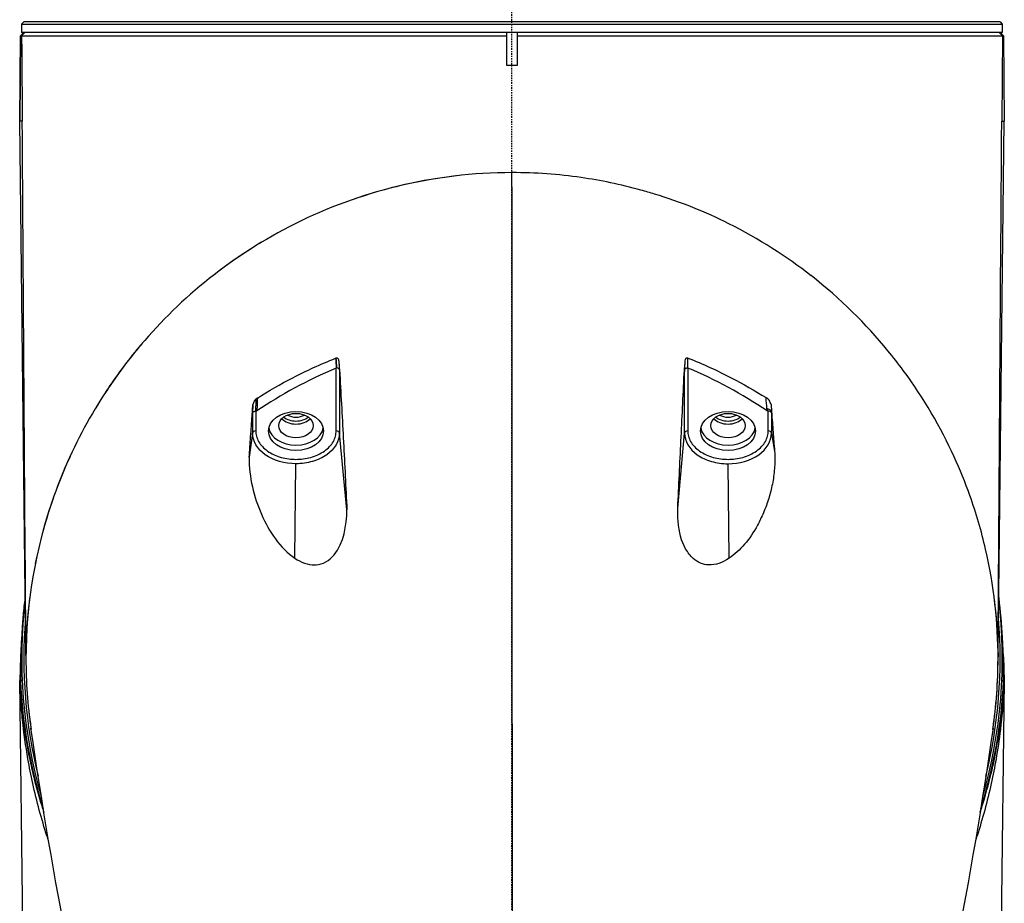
# Model space of a CAD drawing. Header units: millimetres. Extents: x 0 to 4378, y 0 to 2376.
# Tile 72 of 211: x 760 to 851, y 1545 to 1626. Entities that reach past the tile are written whole.
import ezdxf

# ---------------------------------------------------------------- set-up
doc = ezdxf.new("R2010")
doc.units = ezdxf.units.MM
doc.header["$LTSCALE"] = 0.2
doc.linetypes.add('CENTER2', pattern=[1.125, 0.75, -0.125, 0.125, -0.125])
doc.layers.add('02_Center Line', color=1, linetype='CENTER2')

# ---------------------------------------------------------------- blocks, each defined once
blk = doc.blocks.new('Blk$A18K1-2P24D')
for p, q in [((-45.2, 1038.85), (-45.4, 1038.65)), ((-45.4, 1038.65), (45.4, 1038.65)), ((-45.4, 1038.65), (-45.4, 1037.85)), ((45.2, 1038.85), (-45.2, 1038.85)), ((45.2, 1038.85), (45.4, 1038.65)), ((45.4, 1038.65), (45.4, 1037.85)), ((-45.514, 1037.55), (-45.583, 1029.65)), ((-45.583, 1029.65), (-45.514, 1037.55)), ((-45.216, 1037.85), (-45.514, 1037.55)), ((-45.512, 1037.552), (-45.514, 1037.55)), ((-45.514, 1037.55), (-45.404, 1037.55)), ((-45.514, 1037.55), (-45.514, 1037.55)), ((-45.404, 1037.55), (-45.107, 1037.85)), ((45.4, 1037.85), (-45.4, 1037.85)), ((-0.5, 1037.85), (-0.5, 1034.85)), ((0.5, 1034.85), (0.5, 1037.85)), ((45.404, 1037.55), (45.107, 1037.85)), ((45.514, 1037.55), (45.216, 1037.85)), ((45.404, 1037.55), (45.342, 1029.65)), ((45.404, 1037.55), (45.514, 1037.55)), ((45.512, 1037.552), (45.514, 1037.55)), ((45.514, 1037.55), (45.514, 1037.55)), ((45.514, 1037.55), (45.583, 1029.65)), ((45.514, 1037.55), (45.583, 1029.65)), ((-0.5, 1034.85), (0.5, 1034.85)), ((-45.342, 1029.65), (-45.583, 1029.65)), ((-45.007, 980.432), (-45.583, 1029.65)), ((45.007, 980.432), (45.583, 1029.65)), ((45.342, 1029.65), (45.583, 1029.65)), ((-16.28, 1000.963), (-16.28, 1006.788)), ((-15.981, 1006.647), (-15.936, 1006.199)), ((-15.98, 1006.647), (-15.98, 1000.766)), ((15.98, 1006.649), (15.941, 1006.212)), ((15.98, 1006.649), (16.038, 1007.293)), ((15.98, 1000.766), (15.98, 1006.649)), ((16.28, 1006.79), (16.28, 1000.963)), ((-23.99, 1003.405), (-24.02, 1002.631)), ((23.99, 1003.407), (24.016, 1002.753)), ((-24.02, 1002.631), (-24.054, 1002.36)), ((-24.02, 1002.631), (-24.02, 1000.766)), ((-23.72, 1002.789), (-23.72, 1000.963)), ((23.72, 1000.963), (23.72, 1002.798)), ((24.016, 1002.753), (24.041, 1002.573)), ((24.02, 1002.632), (24.02, 1000.766)), ((24.02, 1002.632), (24.053, 1002.403)), ((-24.02, 1000.766), (-24.335, 998.533)), ((-15.278, 993.651), (-15.98, 1000.766)), ((15.35, 993.827), (15.98, 1000.766)), ((24.02, 1000.766), (24.324, 998.88)), ((-20.105, 989.173), (-20, 997.923)), ((20.106, 989.171), (20, 997.923)), ((18.33, 988.56), (18.33, 988.56)), ((18.967, 988.65), (18.998, 988.65)), ((-45.404, 981.85), (-45.514, 980.03)), ((-45.404, 981.85), (-45.356, 981.848)), ((45.404, 981.85), (45.356, 981.848)), ((45.514, 980.03), (45.404, 981.85)), ((-45.514, 980.03), (-45.583, 977.85)), ((-45.514, 980.03), (-45.4, 980.026)), ((-45.514, 980.03), (-45.514, 977.85)), ((45.4, 980.026), (45.514, 980.03)), ((45.514, 977.85), (45.514, 980.03)), ((45.514, 980.03), (45.583, 977.85)), ((-45.514, 977.85), (-45.583, 977.85)), ((-45.043, 933.5), (-45.583, 977.85)), ((45.583, 977.85), (45.043, 933.5)), ((45.583, 977.85), (45.514, 977.85))]:
    blk.add_line(p, q)
for radius, start, end in [(45.4, 173.02976, 196.26605), (45.4, 343.73045, 6.97024), (45.2, 175.23705, 193.91479), (45.2, 346.08089, 4.76295), (45, 351.65402, 0), (45.558, 182.51612, 197.70943), (45.558, 342.28751, 357.48388), (45, 186.37994, 188.31739)]:
    blk.add_arc((0, 979.85), radius, start, end)
for centre, major_axis, ratio, start_param, end_param in [((-1.051, 774.759), (0.417, -1059.146), 0.001116, 1.728318, 1.809206), ((50.171, 1181.728), (-10.741, -382.366), 0.181324, 5.190022, 5.192675), ((-34.391, 952.653), (-1.311, -120.419), 0.163644, 2.038945, 2.047514), ((-40.695, 1157.791), (-26.111, 328.416), 0.154212, 4.222415, 4.225594), ((204.054, 811.098), (-235.586, 184.363), 0.335293, 6.099518, 6.176576), ((0, 969.456), (0, 40.497), 0.999657, 0.405823, 0.40587), ((44.467, 1147.118), (42.893, 289.634), 0.184996, 2.114778, 2.11769), ((44.467, 1147.118), (42.893, 289.634), 0.184996, 2.114765, 2.114774), ((-38.515, 1135.365), (48.73, -264.018), 0.162422, 1.016035, 1.020525), ((-23.809, 1004.721), (-0.057, 1.937), 0.364708, 3.187161, 3.329076), ((44.467, 1147.118), (42.893, 289.634), 0.184996, 2.11769, 2.119488), ((-20, 1002.731), (1.6, 0), 0.707107, 3.738999, 5.685779), ((-20, 1002.943), (1.5, 0), 0.707107, 3.850232, 5.574546), ((-20, 1003.12), (1.25, 0), 0.707107, 4.020783, 5.403995), ((20, 1002.731), (1.6, 0), 0.707107, 3.738999, 5.685779), ((20, 1002.943), (1.5, 0), 0.707107, 3.850231, 5.574547), ((20, 1003.12), (1.25, 0), 0.707107, 4.020782, 5.403996), ((-20, 1001.458), (-2.55, 0), 0.707107, 0.137691, 3.003904), ((20, 1001.458), (-2.55, 0), 0.707107, 0.137689, 3.003902), ((-23.72, 1000.751), (-0.3, 0), 0.707107, 4.712389, 6.213372), ((-16.28, 1000.751), (0.3, 0), 0.707107, 0.069813, 1.570795), ((16.28, 1000.751), (-0.3, 0), 0.707107, 4.712389, 6.213372), ((23.72, 1000.751), (0.3, 0), 0.707107, 0.069813, 1.570795), ((-20, 1002.943), (-6.6, 0), 0.707107, 2.250707, 2.253148), ((-44.536, 986.083), (0.348, 7.522), 0.041834, 2.390518, 2.471808), ((44.536, 986.083), (-0.348, 7.522), 0.041834, 3.808801, 3.892667)]:
    blk.add_ellipse(centre, major_axis=major_axis, ratio=ratio, start_param=start_param, end_param=end_param)
for centre, major_axis in [((-20, 1000.963), (-2.55, 0)), ((-20, 1001.458), (1.6, 0)), ((20, 1000.963), (-2.55, 0)), ((20, 1001.458), (1.6, 0))]:
    blk.add_ellipse(centre, major_axis=major_axis, ratio=0.707107)
for points, knots in [([(-45.404, 1037.55), (-45.404, 1037.55), (-45.404, 1037.55), (-45.404, 1037.55), (-45.35, 1037.55), (-45.247, 1037.55), (-44.939, 1037.55), (-44.731, 1037.55), (-44.384, 1037.55), (-44.289, 1037.55), (-43.779, 1037.55), (-43.269, 1037.55), (-42.418, 1037.55), (-42.158, 1037.55), (-41.279, 1037.55), (-40.602, 1037.55), (-39.215, 1037.55), (-38.523, 1037.55), (-37.209, 1037.55), (-36.607, 1037.55), (-35.305, 1037.55), (-34.603, 1037.55), (-33.143, 1037.55), (-32.384, 1037.55), (-31.598, 1037.55), (-29.757, 1037.55), (-27.767, 1037.55), (-24.012, 1037.55), (-22.295, 1037.55), (-18.328, 1037.55), (-16.049, 1037.55), (-12.158, 1037.55), (-10.579, 1037.55), (-6.191, 1037.55), (-3.347, 1037.55), (-0.5, 1037.55)], [-25.988435, -25.988435, -25.988435, -25.988435, -25.988429, -25.988429, -25.988429, -25.425165, -25.425165, -24.84193, -24.84193, -24.643305, -24.643305, -23.830256, -23.830256, -23.501785, -23.501785, -22.781546, -22.781546, -22.163507, -22.163507, -21.686579, -21.686579, -21.178558, -21.178558, -20.670536, -20.670536, -20.670536, -19.480408, -19.480408, -18.559526, -18.559526, -17.424079, -17.424079, -16.669828, -16.669828, -15.352654, -15.352654, -15.352654, -15.352654]), ([(0.5, 1037.55), (4.993, 1037.55), (9.452, 1037.55), (15.129, 1037.55), (16.526, 1037.55), (19.345, 1037.55), (20.765, 1037.55), (26.094, 1037.55), (29.703, 1037.55), (32.842, 1037.55), (34.66, 1037.55), (36.31, 1037.55), (38.828, 1037.55), (39.787, 1037.55), (41.233, 1037.55), (41.775, 1037.55), (43.394, 1037.55), (44.132, 1037.55), (44.857, 1037.55), (45.035, 1037.55), (45.224, 1037.55), (45.275, 1037.55), (45.354, 1037.55), (45.383, 1037.55), (45.404, 1037.55)], [-15.19841, -15.19841, -15.19841, -15.19841, -13.118719, -13.118719, -12.426411, -12.426411, -11.694174, -11.694174, -9.592356, -9.592356, -9.592356, -8.374422, -8.374422, -7.490537, -7.490537, -6.876667, -6.876667, -5.455528, -5.455528, -4.720607, -4.720607, -4.353146, -4.353146, -3.986317, -3.986317, -3.986317, -3.986317]), ([(0, 1024.885), (-7.196, 1024.902), (-14.234, 1023.084), (-25.922, 1017.222), (-30.681, 1013.286), (-38.025, 1004.593), (-40.675, 999.825), (-44.158, 990), (-45.013, 984.93), (-45.001, 977.717), (-44.848, 975.569), (-44.54, 973.432)], [0, 0, 0, 0, 0.1666667, 0.1666667, 0.3333333, 0.3333333, 0.5, 0.5, 0.6666667, 0.6666667, 0.7373315, 0.7373315, 0.7373315, 0.7373315]), ([(-5.226, 1024.58), (-7.394, 1024.326), (-9.68, 1023.898), (-13.011, 1022.97), (-13.953, 1022.674), (-14.876, 1022.35)], [-8.048623, -8.048623, -8.048623, -8.048623, -7.277801, -7.277801, -6.965011, -6.965011, -6.965011, -6.965011]), ([(13.192, 1022.904), (12.779, 1023.031), (12.362, 1023.152), (10.037, 1023.793), (8.183, 1024.17), (6.397, 1024.427)], [-10.2579682, -10.2579682, -10.2579682, -10.2579682, -10.1193385, -10.1193385, -9.4920716, -9.4920716, -9.4920716, -9.4920716]), ([(27.696, 1015.341), (25.404, 1017.131), (22.866, 1018.758), (17.927, 1021.235), (15.613, 1022.164), (13.189, 1022.905)], [0.753869, 0.753869, 0.753869, 0.753869, 0.8333333, 0.8333333, 0.8947033, 0.8947033, 0.8947033, 0.8947033]), ([(-23.184, 1018.443), (-23.348, 1018.344), (-23.512, 1018.244), (-25.105, 1017.258), (-26.459, 1016.309), (-27.736, 1015.31)], [-5.9537239, -5.9537239, -5.9537239, -5.9537239, -5.8884065, -5.8884065, -5.3142568, -5.3142568, -5.3142568, -5.3142568]), ([(36.227, 1006.57), (35.773, 1007.186), (35.3, 1007.794), (32.776, 1010.873), (30.406, 1013.225), (27.691, 1015.345)], [-13.650401, -13.650401, -13.650401, -13.650401, -13.351377, -13.351377, -12.115466, -12.115466, -12.115466, -12.115466]), ([(-34.093, 1009.244), (-34.371, 1008.922), (-34.642, 1008.598), (-36.227, 1006.65), (-37.409, 1004.969), (-38.459, 1003.243)], [-4.2422342, -4.2422342, -4.2422342, -4.2422342, -4.0819975, -4.0819975, -3.2861042, -3.2861042, -3.2861042, -3.2861042]), ([(-23.578, 1004.011), (-22.53, 1004.669), (-21.438, 1005.295), (-19.032, 1006.543), (-17.725, 1007.147), (-16.339, 1007.692)], [0.0001318, 0.0001318, 0.0001318, 0.0001318, 0.422252, 0.422252, 0.8963931, 0.8963931, 0.8963931, 0.8963931]), ([(-16.339, 1007.692), (-16.329, 1007.698), (-16.32, 1007.702), (-16.3, 1007.71), (-16.291, 1007.714), (-16.282, 1007.72)], [-0.007142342, -0.007142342, -0.007142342, -0.007142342, -0.00378537, -0.00378537, -0.000499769, -0.000499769, -0.000499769, -0.000499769]), ([(-16.282, 1007.72), (-16.279, 1007.731), (-16.273, 1007.734), (-16.259, 1007.738), (-16.251, 1007.74), (-16.23, 1007.742), (-16.218, 1007.741), (-16.19, 1007.735), (-16.175, 1007.727), (-16.144, 1007.705), (-16.129, 1007.689), (-16.098, 1007.644), (-16.084, 1007.613), (-16.057, 1007.534), (-16.046, 1007.483), (-16.04, 1007.432)], [-0.04697654, -0.04697654, -0.04697654, -0.04697654, -0.04480821, -0.04480821, -0.04212105, -0.04212105, -0.03809468, -0.03809468, -0.03259586, -0.03259586, -0.02579443, -0.02579443, -0.01558145, -0.01558145, -0.00030308, -0.00030308, -0.00030308, -0.00030308]), ([(-16.04, 1007.432), (-16.027, 1007.227), (-16.009, 1007.022), (-15.972, 1006.611), (-15.954, 1006.405), (-15.936, 1006.199)], [0.0002021, 0.0002021, 0.0002021, 0.0002021, 0.0622294, 0.0622294, 0.1243804, 0.1243804, 0.1243804, 0.1243804]), ([(16.038, 1007.293), (16.042, 1007.367), (16.04, 1007.499), (16.075, 1007.625), (16.084, 1007.649), (16.106, 1007.687), (16.118, 1007.701), (16.144, 1007.722), (16.158, 1007.729), (16.187, 1007.737), (16.202, 1007.738), (16.228, 1007.736), (16.238, 1007.734), (16.26, 1007.729), (16.271, 1007.725), (16.282, 1007.718)], [0, 0, 0, 0, 0.02241414, 0.02241414, 0.0278357, 0.0278357, 0.03181289, 0.03181289, 0.03537186, 0.03537186, 0.03881777, 0.03881777, 0.04119997, 0.04119997, 0.04379944, 0.04379944, 0.04379944, 0.04379944]), ([(16.282, 1007.718), (17.682, 1007.168), (19.005, 1006.56), (21.41, 1005.313), (22.486, 1004.697), (23.519, 1004.052)], [0.0002604, 0.0002604, 0.0002604, 0.0002604, 0.4821117, 0.4821117, 0.8987511, 0.8987511, 0.8987511, 0.8987511]), ([(-16.215, 1006.798), (-16.219, 1006.795), (-16.222, 1006.795), (-16.234, 1006.797), (-16.244, 1006.797), (-16.262, 1006.795), (-16.272, 1006.792), (-16.28, 1006.788)], [0.194142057, 0.194142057, 0.194142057, 0.194142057, 0.195085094, 0.195085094, 0.197870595, 0.197870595, 0.200771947, 0.200771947, 0.200771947, 0.200771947]), ([(15.941, 1006.212), (15.957, 1006.393), (15.973, 1006.573), (16.006, 1006.933), (16.022, 1007.113), (16.038, 1007.293)], [0.00185, 0.00185, 0.00185, 0.00185, 0.0563859, 0.0563859, 0.1107478, 0.1107478, 0.1107478, 0.1107478]), ([(15.986, 1006.672), (15.989, 1006.679), (15.993, 1006.687), (15.998, 1006.694), (16.002, 1006.702), (16.008, 1006.709), (16.015, 1006.717), (16.022, 1006.724), (16.03, 1006.731), (16.039, 1006.737), (16.047, 1006.744), (16.057, 1006.75), (16.067, 1006.756), (16.078, 1006.762), (16.089, 1006.767), (16.101, 1006.772), (16.112, 1006.776), (16.124, 1006.781), (16.137, 1006.784), (16.15, 1006.788), (16.162, 1006.791), (16.176, 1006.794), (16.187, 1006.796), (16.199, 1006.798), (16.211, 1006.799), (16.214, 1006.8), (16.218, 1006.8), (16.221, 1006.8), (16.242, 1006.801), (16.264, 1006.796), (16.28, 1006.79)], [0.0903345, 0.0903345, 0.0903345, 0.0903345, 0.1838694, 0.1838694, 0.1838694, 0.2797439, 0.2797439, 0.2797439, 0.3769593, 0.3769593, 0.3769593, 0.4744417, 0.4744417, 0.4744417, 0.571115, 0.571115, 0.571115, 0.6659727, 0.6659727, 0.6659727, 0.7581359, 0.7581359, 0.7581359, 0.8380151, 0.8380151, 0.8380151, 0.8622015, 0.8622015, 0.8622015, 1, 1, 1, 1]), ([(-15.936, 1006.199), (-15.826, 1004.109), (-15.715, 1002.018), (-15.495, 997.836), (-15.386, 995.744), (-15.283, 993.649)], [0.002226, 0.002226, 0.002226, 0.002226, 0.631724, 0.631724, 1.261233, 1.261233, 1.261233, 1.261233]), ([(15.35, 993.828), (15.448, 995.894), (15.546, 997.959), (15.743, 1002.087), (15.842, 1004.15), (15.941, 1006.212)], [0, 0, 0, 0, 0.621264, 0.621264, 1.242137, 1.242137, 1.242137, 1.242137]), ([(-23.681, 1003.945), (-23.693, 1003.939), (-23.706, 1003.929), (-23.733, 1003.906), (-23.748, 1003.891), (-23.798, 1003.834), (-23.831, 1003.784), (-23.912, 1003.633), (-23.956, 1003.517), (-23.99, 1003.405)], [-0.06544793, -0.06544793, -0.06544793, -0.06544793, -0.06025655, -0.06025655, -0.05350047, -0.05350047, -0.03535243, -0.03535243, 0, 0, 0, 0]), ([(-23.578, 1004.011), (-23.596, 1004), (-23.614, 1003.99), (-23.647, 1003.968), (-23.663, 1003.956), (-23.681, 1003.945)], [0.00018502, 0.00018502, 0.00018502, 0.00018502, 0.00697889, 0.00697889, 0.01370844, 0.01370844, 0.01370844, 0.01370844]), ([(23.99, 1003.407), (23.951, 1003.544), (23.895, 1003.683), (23.819, 1003.799), (23.742, 1003.915), (23.644, 1004.007), (23.519, 1004.052)], [0, 0, 0, 0, 0.5, 0.5, 0.5, 0.9993562, 0.9993562, 0.9993562, 0.9993562]), ([(-24.056, 1002.36), (-24.045, 1002.562), (-24.031, 1002.763), (-24.009, 1003.112), (-23.999, 1003.258), (-23.99, 1003.405)], [0.0044979, 0.0044979, 0.0044979, 0.0044979, 0.0651209, 0.0651209, 0.1092321, 0.1092321, 0.1092321, 0.1092321]), ([(23.992, 1002.84), (23.967, 1002.87), (23.933, 1002.902), (23.882, 1002.929), (23.779, 1002.983), (23.692, 1003.002), (23.605, 1003.023)], [0.254592, 0.254592, 0.254592, 0.254592, 0.5, 0.5, 0.5, 0.9993784, 0.9993784, 0.9993784, 0.9993784]), ([(23.99, 1003.407), (23.999, 1003.267), (24.008, 1003.128), (24.027, 1002.85), (24.036, 1002.712), (24.043, 1002.573)], [0.00001563, 0.00001563, 0.00001563, 0.00001563, 0.04192656, 0.04192656, 0.08356158, 0.08356158, 0.08356158, 0.08356158]), ([(-24.335, 998.533), (-24.289, 999.171), (-24.243, 999.809), (-24.15, 1001.084), (-24.104, 1001.722), (-24.056, 1002.36)], [0.0000137, 0.0000137, 0.0000137, 0.0000137, 0.191887, 0.191887, 0.3837286, 0.3837286, 0.3837286, 0.3837286]), ([(24.043, 1002.573), (24.047, 1002.545), (24.049, 1002.517), (24.053, 1002.46), (24.054, 1002.432), (24.055, 1002.403)], [0.00460526, 0.00460526, 0.00460526, 0.00460526, 0.01309323, 0.01309323, 0.02165005, 0.02165005, 0.02165005, 0.02165005]), ([(24.055, 1002.403), (24.101, 1001.816), (24.146, 1001.229), (24.235, 1000.054), (24.279, 999.467), (24.324, 998.88)], [0.0044986, 0.0044986, 0.0044986, 0.0044986, 0.1811879, 0.1811879, 0.3578364, 0.3578364, 0.3578364, 0.3578364]), ([(-20, 997.923), (-21.053, 997.924), (-22.098, 998.23), (-23.587, 999.282), (-24.019, 1000.021), (-24.02, 1000.766)], [0, 0, 0, 0, 0.5, 0.5, 1, 1, 1, 1]), ([(-23.72, 1000.963), (-23.72, 1000.803), (-23.677, 1000.472), (-23.478, 999.982), (-23.133, 999.51), (-22.649, 999.09), (-22.054, 998.748), (-21.388, 998.504), (-20.694, 998.363), (-20.227, 998.332), (-20, 998.332)], [0, 0, 0, 0, 0.116489, 0.239979, 0.368619, 0.499999, 0.631379, 0.76002, 0.88351, 1, 1, 1, 1]), ([(-20, 998.332), (-19.773, 998.332), (-19.306, 998.363), (-18.612, 998.504), (-17.946, 998.748), (-17.351, 999.09), (-16.867, 999.51), (-16.522, 999.982), (-16.323, 1000.472), (-16.28, 1000.803), (-16.28, 1000.963)], [0, 0, 0, 0, 0.116489, 0.239979, 0.368619, 0.499999, 0.631379, 0.76002, 0.88351, 1, 1, 1, 1]), ([(-15.98, 1000.766), (-15.981, 1000.021), (-16.414, 999.282), (-17.53, 998.493), (-17.978, 998.285), (-18.949, 998), (-19.474, 997.923), (-20, 997.923)], [0, 0, 0, 0, 0.5, 0.5, 0.75, 0.75, 1, 1, 1, 1]), ([(15.98, 1000.766), (15.981, 1000.022), (16.414, 999.282), (17.158, 998.756), (17.53, 998.493), (17.978, 998.285), (18.463, 998.142), (18.949, 998), (19.474, 997.923), (20, 997.923)], [0, 0, 0, 0, 0.499982, 0.499982, 0.499982, 0.750016, 0.750016, 0.750016, 1, 1, 1, 1]), ([(16.28, 1000.963), (16.28, 1000.803), (16.323, 1000.472), (16.522, 999.982), (16.867, 999.51), (17.351, 999.09), (17.946, 998.748), (18.612, 998.504), (19.306, 998.363), (19.773, 998.332), (20, 998.332)], [0, 0, 0, 0, 0.116489, 0.239979, 0.368619, 0.499999, 0.631379, 0.76002, 0.88351, 1, 1, 1, 1]), ([(20, 998.332), (20.227, 998.332), (20.694, 998.363), (21.388, 998.504), (22.054, 998.748), (22.649, 999.09), (23.133, 999.51), (23.478, 999.982), (23.677, 1000.472), (23.72, 1000.803), (23.72, 1000.963)], [0, 0, 0, 0, 0.116489, 0.239979, 0.368619, 0.499999, 0.631379, 0.76002, 0.88351, 1, 1, 1, 1]), ([(20, 997.923), (21.052, 997.924), (22.098, 998.23), (22.842, 998.756), (23.586, 999.282), (24.019, 1000.022), (24.02, 1000.766)], [0, 0, 0, 0, 0.5, 0.5, 0.5, 1, 1, 1, 1]), ([(-40.922, 998.602), (-41.479, 997.385), (-41.977, 996.155), (-43.143, 992.871), (-43.715, 990.793), (-44.135, 988.697)], [-2.586028, -2.586028, -2.586028, -2.586028, -2.044274, -2.044274, -1.148202, -1.148202, -1.148202, -1.148202]), ([(-24.335, 998.533), (-24.357, 996.68), (-23.91, 994.862), (-22.482, 991.627), (-21.493, 990.123), (-20.105, 989.173)], [0, 0, 0, 0, 0.5, 0.5, 1, 1, 1, 1]), ([(24.324, 998.88), (24.347, 998.416), (24.339, 997.948), (24.303, 997.476), (24.267, 997.004), (24.196, 996.498), (24.106, 996.046), (24.017, 995.594), (23.903, 995.147), (23.766, 994.704), (23.629, 994.261), (23.487, 993.868), (23.282, 993.386), (23.111, 992.985), (22.929, 992.605), (22.737, 992.249), (22.006, 990.896), (21.142, 989.877), (20.106, 989.171)], [0, 0, 0, 0, 0.125, 0.125, 0.125, 0.25, 0.25, 0.25, 0.375, 0.375, 0.375, 0.499982, 0.499982, 0.499982, 0.604137, 0.604137, 0.604137, 1, 1, 1, 1]), ([(43.852, 990.009), (43.464, 991.684), (42.978, 993.346), (41.963, 996.189), (41.479, 997.383), (40.938, 998.566)], [-16.155719, -16.155719, -16.155719, -16.155719, -15.427072, -15.427072, -14.893591, -14.893591, -14.893591, -14.893591]), ([(20.106, 989.171), (19.462, 988.749), (18.875, 988.541), (18.203, 988.561), (17.698, 988.575), (17.189, 988.796), (16.784, 989.151), (16.65, 989.268), (16.506, 989.426), (16.411, 989.55), (16.289, 989.708), (16.18, 989.875), (16.08, 990.052), (15.695, 990.738), (15.455, 991.584), (15.373, 992.615), (15.343, 992.997), (15.335, 993.404), (15.35, 993.828)], [0, 0, 0, 0, 0.2499385, 0.2499385, 0.2499385, 0.4375, 0.4375, 0.4375, 0.4996422, 0.4996422, 0.4996422, 0.5790019, 0.5790019, 0.5790019, 0.8858797, 0.8858797, 0.8858797, 0.9995985, 0.9995985, 0.9995985, 0.9995985]), ([(-20.105, 989.173), (-19.549, 988.808), (-18.913, 988.553), (-18.245, 988.561), (-18.212, 988.561), (-18.179, 988.562), (-18.147, 988.564), (-17.514, 988.604), (-16.9, 988.947), (-16.466, 989.482), (-15.552, 990.61), (-15.32, 992.194), (-15.283, 993.649)], [0, 0, 0, 0, 0.25, 0.25, 0.25, 0.262334, 0.262334, 0.262334, 0.5, 0.5, 0.5, 1, 1, 1, 1]), ([(44.539, 973.427), (44.848, 975.566), (45.001, 977.716), (45.01, 983.26), (44.628, 986.658), (43.851, 990.008)], [0.2626128, 0.2626128, 0.2626128, 0.2626128, 0.3333333, 0.3333333, 0.445041, 0.445041, 0.445041, 0.445041]), ([(-45.068, 985.688), (-45.102, 985.43), (-45.133, 985.176), (-45.224, 984.369), (-45.275, 983.833), (-45.354, 982.806), (-45.383, 982.316), (-45.404, 981.85)], [-4.8852937, -4.8852937, -4.8852937, -4.8852937, -4.720607, -4.720607, -4.3531463, -4.3531463, -3.9863167, -3.9863167, -3.9863167, -3.9863167]), ([(45.404, 981.85), (45.404, 981.85), (45.404, 981.85), (45.404, 981.85), (45.35, 983.063), (45.247, 984.272), (45.087, 985.545), (45.078, 985.617), (45.068, 985.688)], [-25.9884348, -25.9884348, -25.9884348, -25.9884348, -25.9884293, -25.9884293, -25.9884293, -25.4251646, -25.4251646, -25.3917334, -25.3917334, -25.3917334, -25.3917334]), ([(-45.583, 977.85), (-45.575, 977.669), (-45.565, 977.487), (-45.555, 977.306), (-45.553, 977.272), (-45.551, 977.238), (-45.549, 977.204), (-45.54, 977.056), (-45.53, 976.91), (-45.52, 976.763), (-45.515, 976.694), (-45.51, 976.624), (-45.505, 976.555), (-45.504, 976.534), (-45.502, 976.513), (-45.501, 976.492), (-45.499, 976.469), (-45.497, 976.447), (-45.496, 976.424), (-45.494, 976.402), (-45.492, 976.379), (-45.49, 976.356), (-45.487, 976.311), (-45.483, 976.266), (-45.48, 976.221), (-45.478, 976.197), (-45.476, 976.174), (-45.474, 976.15), (-45.461, 975.993), (-45.447, 975.835), (-45.433, 975.678), (-45.41, 975.438), (-45.386, 975.198), (-45.36, 974.957), (-45.308, 974.477), (-45.248, 973.997), (-45.18, 973.518), (-45.174, 973.473), (-45.167, 973.428), (-45.161, 973.383), (-45.1, 972.963), (-45.034, 972.544), (-44.962, 972.126), (-44.795, 971.16), (-44.597, 970.199), (-44.368, 969.244), (-44.154, 968.354), (-43.913, 967.469), (-43.646, 966.593), (-43.547, 966.268), (-43.444, 965.944), (-43.338, 965.621)], [0, 0, 0, 0, 0.00396419, 0.00396419, 0.00396419, 0.00471261, 0.00471261, 0.00471261, 0.00795345, 0.00795345, 0.00795345, 0.00947845, 0.00947845, 0.00947845, 0.0099349, 0.0099349, 0.0099349, 0.01042751, 0.01042751, 0.01042751, 0.01091964, 0.01091964, 0.01091964, 0.01190252, 0.01190252, 0.01190252, 0.01241311, 0.01241311, 0.01241311, 0.01582953, 0.01582953, 0.01582953, 0.02106658, 0.02106658, 0.02106658, 0.03154427, 0.03154427, 0.03154427, 0.03252622, 0.03252622, 0.03252622, 0.04171736, 0.04171736, 0.04171736, 0.06295466, 0.06295466, 0.06295466, 0.08277439, 0.08277439, 0.08277439, 0.0901265, 0.0901265, 0.0901265, 0.0901265]), ([(-42.897, 962.976), (-42.951, 963.138), (-43.005, 963.3), (-43.058, 963.464), (-43.559, 965.015), (-44.009, 966.671), (-44.37, 968.316), (-44.537, 969.079), (-44.686, 969.84), (-44.816, 970.585), (-45.021, 971.761), (-45.196, 973.015), (-45.323, 974.212), (-45.354, 974.511), (-45.384, 974.812), (-45.411, 975.115), (-45.424, 975.267), (-45.437, 975.419), (-45.449, 975.571), (-45.455, 975.648), (-45.467, 975.793), (-45.475, 975.907), (-45.5, 976.246), (-45.515, 976.485), (-45.523, 976.622), (-45.526, 976.667), (-45.527, 976.69), (-45.529, 976.716), (-45.53, 976.742), (-45.532, 976.772), (-45.535, 976.832), (-45.542, 976.953), (-45.556, 977.244), (-45.564, 977.414), (-45.572, 977.583), (-45.578, 977.729), (-45.583, 977.85)], [0.7409916, 0.7409916, 0.7409916, 0.7409916, 0.75, 0.75, 0.75, 0.8353995, 0.8353995, 0.8353995, 0.875, 0.875, 0.875, 0.9375, 0.9375, 0.9375, 0.953125, 0.953125, 0.953125, 0.9609375, 0.9609375, 0.9609375, 0.9648438, 0.9648438, 0.9648438, 0.9765625, 0.9765625, 0.9765625, 0.9804688, 0.9804688, 0.9804688, 0.984375, 0.984375, 0.984375, 0.9921875, 0.9921875, 0.9921875, 1, 1, 1, 1]), ([(45.583, 977.85), (45.578, 977.729), (45.572, 977.584), (45.564, 977.414), (45.556, 977.244), (45.542, 976.953), (45.535, 976.832), (45.532, 976.772), (45.532, 976.77), (45.529, 976.712), (45.525, 976.653), (45.522, 976.588), (45.517, 976.516), (45.508, 976.372), (45.496, 976.191), (45.485, 976.036), (45.474, 975.88), (45.457, 975.664), (45.452, 975.603), (45.432, 975.361), (45.389, 974.808), (45.294, 973.951), (45.271, 973.737), (45.239, 973.471), (45.22, 973.314), (45.106, 972.377), (44.97, 971.467), (44.816, 970.585), (44.686, 969.84), (44.537, 969.079), (44.37, 968.316), (44.009, 966.67), (43.559, 965.015), (43.058, 963.464), (43.005, 963.299), (42.951, 963.136), (42.897, 962.974)], [0, 0, 0, 0, 0.0078125, 0.0078125, 0.0078125, 0.015625, 0.015625, 0.015625, 0.0195313, 0.0195313, 0.0195313, 0.0234375, 0.0234375, 0.0234375, 0.03125, 0.03125, 0.03125, 0.0390625, 0.0390625, 0.0390625, 0.0703125, 0.0703125, 0.0703125, 0.078125, 0.078125, 0.078125, 0.125, 0.125, 0.125, 0.164599, 0.164599, 0.164599, 0.25, 0.25, 0.25, 0.2590432, 0.2590432, 0.2590432, 0.2590432]), ([(43.337, 965.618), (43.406, 965.825), (43.472, 966.033), (43.538, 966.241), (43.849, 967.232), (44.126, 968.234), (44.368, 969.243), (44.583, 970.141), (44.772, 971.045), (44.932, 971.953), (45.024, 972.472), (45.106, 972.992), (45.18, 973.514), (45.281, 974.232), (45.366, 974.953), (45.433, 975.675), (45.449, 975.855), (45.465, 976.036), (45.48, 976.217), (45.48, 976.224), (45.481, 976.231), (45.481, 976.238), (45.485, 976.276), (45.488, 976.314), (45.491, 976.352), (45.492, 976.375), (45.494, 976.398), (45.496, 976.42), (45.497, 976.443), (45.499, 976.466), (45.501, 976.488), (45.508, 976.579), (45.514, 976.67), (45.52, 976.761), (45.533, 976.943), (45.544, 977.125), (45.555, 977.306), (45.565, 977.488), (45.575, 977.669), (45.583, 977.85)], [0.90992062, 0.90992062, 0.90992062, 0.90992062, 0.91464084, 0.91464084, 0.91464084, 0.93710086, 0.93710086, 0.93710086, 0.95710371, 0.95710371, 0.95710371, 0.9685273, 0.9685273, 0.9685273, 0.98424479, 0.98424479, 0.98424479, 0.98817502, 0.98817502, 0.98817502, 0.98832819, 0.98832819, 0.98832819, 0.9891579, 0.9891579, 0.9891579, 0.98964959, 0.98964959, 0.98964959, 0.99014144, 0.99014144, 0.99014144, 0.99211025, 0.99211025, 0.99211025, 0.99605319, 0.99605319, 0.99605319, 1, 1, 1, 1])]:
    blk.add_open_spline(points, degree=3, knots=knots)
for points in [[(-45.404, 1037.55), (-45.384, 1034.916), (-45.363, 1032.283), (-45.342, 1029.65)], [(-45.005, 980.594), (-45.121, 996.946), (-45.233, 1013.298), (-45.342, 1029.65)], [(45.005, 980.594), (45.114, 996.059), (45.227, 1012.412), (45.342, 1029.65)], [(0.002, 1024.885), (0, 1024.885), (-0.001, 1024.885), (-0.003, 1024.885)], [(6.403, 1024.426), (4.301, 1024.731), (2.157, 1024.891), (0, 1024.885)], [(-15.991, 1006.672), (-16.011, 1006.738), (-16.104, 1006.795), (-16.215, 1006.798)], [(-16.023, 1007.186), (-16.019, 1007.12), (-16.014, 1007.053), (-16.01, 1006.987)], [(-16.01, 1006.987), (-16.002, 1006.874), (-15.995, 1006.76), (-15.988, 1006.646)], [(-15.988, 1006.646), (-15.988, 1006.655), (-15.989, 1006.664), (-15.991, 1006.672)], [(15.98, 1006.649), (15.981, 1006.657), (15.983, 1006.664), (15.986, 1006.672)], [(23.622, 1002.823), (21.313, 1004.377), (18.865, 1005.703), (16.28, 1006.79)], [(40.94, 998.563), (39.682, 1001.319), (38.118, 1004.006), (36.226, 1006.571)], [(-23.707, 1003.178), (-23.698, 1003.434), (-23.689, 1003.689), (-23.681, 1003.945)], [(-23.72, 1002.79), (-23.716, 1002.919), (-23.711, 1003.049), (-23.707, 1003.178)], [(23.605, 1003.023), (23.61, 1002.957), (23.615, 1002.891), (23.622, 1002.823)], [(23.721, 1002.802), (23.687, 1002.811), (23.652, 1002.818), (23.622, 1002.823)], [(24.015, 1002.783), (24.01, 1002.8), (24.003, 1002.82), (23.992, 1002.84)], [(-24.02, 1002.631), (-24.006, 1002.745), (-23.833, 1002.791), (-23.72, 1002.79)], [(24.018, 1002.658), (23.988, 1002.737), (23.855, 1002.78), (23.721, 1002.802)], [(24.022, 1002.705), (24.023, 1002.681), (24.024, 1002.656), (24.024, 1002.632)], [(-15.366, 992.719), (-15.366, 992.718), (-15.366, 992.718), (-15.367, 992.718)], [(15.366, 992.718), (15.365, 992.719), (15.365, 992.719), (15.365, 992.719)], [(-44.622, 985.766), (-44.849, 984.045), (-44.977, 982.319), (-45.005, 980.594)], [(45.005, 980.594), (44.979, 982.193), (44.867, 983.794), (44.67, 985.39)], [(-45.004, 980.174), (-45.005, 980.26), (-45.006, 980.346), (-45.007, 980.432)], [(45.007, 980.432), (45.005, 980.301), (45.004, 980.171), (45.002, 980.04)], [(-45.356, 977.854), (-45.411, 977.852), (-45.47, 977.851), (-45.514, 977.85)], [(45.356, 977.854), (45.411, 977.852), (45.47, 977.851), (45.514, 977.85)], [(-36.581, 932.138), (-39.828, 945.809), (-42.528, 959.468), (-44.54, 973.432)], [(44.539, 973.427), (42.523, 959.449), (39.821, 945.765), (36.567, 932.079)]]:
    blk.add_open_spline(points, degree=3)
at = {"layer": '02_Center Line'}
blk.add_line((0, -10), (0, 1144.518), dxfattribs=at)

msp = doc.modelspace()

# ---------------------------------------------------------------- block references
msp.add_blockref('Blk$A18K1-2P24D', (805.582, 587.414))

doc.saveas('drawing.dxf')
